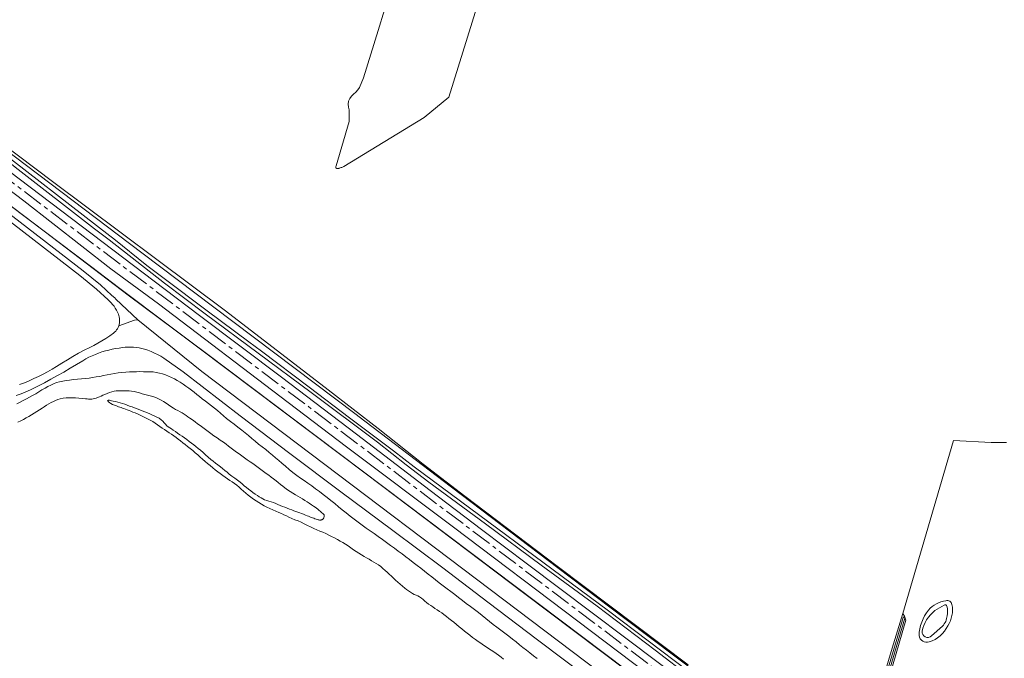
# Model space of a CAD drawing. Header units: metres. Extents: x 201541 to 204988, y 387833 to 394342.
# Tile 43 of 214: x 202723 to 203199, y 389694 to 390003. Entities that reach past the tile are written whole.
import ezdxf

# ---------------------------------------------------------------- set-up
doc = ezdxf.new("R2010")
doc.units = ezdxf.units.M
doc.linetypes.add('AM-AS', pattern=[16, 10, -2, 2, -2])
for name, color, linetype, lineweight in [('B-WE-AM-AS_SPOOR-G', 10, 'AM-AS', 18), ('B-WE-GR-BOS_LOOF-GV', 40, 'Continuous', 13), ('B-WE-GR-BOS_NAALD-GV', 40, 'Continuous', 13), ('B-WE-GR-BOUWLAND-GV', 80, 'Continuous', 13), ('B-WE-GR-FRUITTEELT-GV', 40, 'Continuous', 13), ('B-WE-GR-GRAS-GV', 60, 'Continuous', 13), ('B-WE-GR-HOUTWAL-GV', 40, 'Continuous', 13), ('B-WE-GR-STRUIK-GV', 90, 'Continuous', 13), ('B-WE-GW-TALUD_KRUIN-G', 90, 'Continuous', 18), ('B-WE-IE-TERREINAFSCHEIDING_KUNSTMATIG_HEKWERK-G', 20, 'IE-TERREINAFSCHEIDING-KUNSTMATIG', 18), ('B-WE-OG-WATER-GV', 130, 'Continuous', 18), ('B-WE-OG-WATER_SLOOT-GV', 120, 'Continuous', 18), ('B-WE-VH-ONVERHARD-GV', 252, 'Continuous', 18), ('B-WE-VH-VERHARDING_FUNDERING_ZAND-GV', 7, 'Continuous', 18), ('B-WE-VH-VERHARDING_HALFVERHARDING-GV', 252, 'Continuous', 18)]:
    doc.layers.add(name, color=color, linetype=linetype, lineweight=lineweight)
doc.linetypes.add('IE-TERREINAFSCHEIDING-KUNSTMATIG', pattern='A,4,[82,NLCS.SHX,S=0.75,R=90,X=0,Y=0],4,-2', length=10)

msp = doc.modelspace()

# ---------------------------------------------------------------- linework, layer by layer
at = {"layer": 'B-WE-AM-AS_SPOOR-G'}
msp.add_lwpolyline([(201986.342, 390478.095), (201987.993, 390476.833), (202066.803, 390417.501), (202284.902, 390252.67), (202460.833, 390119.557), (202572.046, 390035.296), (203111.448, 389626.989), (203245.812, 389525.372), (203287.801, 389493.539)], dxfattribs=at)
at = {"layer": 'B-WE-GR-BOS_LOOF-GV'}
msp.add_lwpolyline([(203200.016, 389798.082), (203192.558, 389798.129), (203174.336, 389799.044), (203149.964, 389715.377), (203150.683, 389714.169), (203151.378, 389712.125), (203138.748, 389668.782)], dxfattribs=at)
for points in [[(203162.339, 389717.087, -0.1866962), (203170.719, 389721.537)], [(203170.719, 389721.537, -0.4440361), (203173.646, 389719.831)], [(203173.646, 389719.831, -0.1942543), (203171.639, 389709.424)], [(203157.772, 389704.711, -0.1681346), (203162.339, 389717.087)], [(203171.639, 389709.424, -0.1984329), (203162.668, 389701.686)], [(203162.668, 389701.686, -0.4735792), (203157.772, 389704.711)]]:
    msp.add_lwpolyline(points, format="xyb", dxfattribs=at)
at = {"layer": 'B-WE-GR-BOS_NAALD-GV'}
msp.add_lwpolyline([(202722.807, 389826.105), (202725.125, 389827.015), (202727.423, 389827.977), (202729.698, 389828.99), (202731.95, 389830.053), (202734.178, 389831.166), (202736.381, 389832.328), (202738.558, 389833.539), (202740.707, 389834.797), (202743.296, 389836.49), (202745.921, 389838.128), (202748.581, 389839.709), (202751.274, 389841.232), (202753.999, 389842.697), (202756.754, 389844.103), (202758.754, 389845.078), (202760.721, 389846.118), (202762.653, 389847.223), (202764.548, 389848.39), (202766.403, 389849.62), (202768.217, 389850.909), (202768.769, 389851.396), (202769.274, 389851.933), (202769.727, 389852.514), (202770.125, 389853.134), (202770.463, 389853.788), (202770.74, 389854.471), (202770.952, 389855.177), (202771.098, 389855.899), (202771.177, 389856.631), (202771.188, 389857.367), (202771.131, 389858.102), (202771.006, 389858.828), (202770.814, 389859.539), (202770.557, 389860.229), (202770.116, 389861.205), (202769.618, 389862.155), (202769.067, 389863.074), (202768.464, 389863.959), (202767.81, 389864.808), (202767.108, 389865.618), (202766.361, 389866.386), (202765.571, 389867.11), (202760.078, 389872.274), (202751.869, 389878.865), (202628.397, 389974.239)], dxfattribs=at)
at = {"layer": 'B-WE-GR-BOUWLAND-GV'}
for points in [[(202982.928, 390134.143), (202930.343, 389965.164), (202918.462, 389955.341), (202879.529, 389931.602), (202879.231, 389931.426), (202878.903, 389931.287), (202878.571, 389931.15), (202878.234, 389931.015), (202877.89, 389930.884), (202877.383, 389930.706), (202877.173, 389930.639), (202876.805, 389930.552), (202876.441, 389930.543), (202876.187, 389930.609), (202875.804, 389930.899), (202875.702, 389931.078), (202875.713, 389931.575), (202875.847, 389931.948), (202882.198, 389953.252), (202882.202, 389954.669), (202882.205, 389956.085), (202882.184, 389957.499), (202882.096, 389958.915), (202881.897, 389960.333), (202881.704, 389961.747), (202881.84, 389963.133), (202882.417, 389964.445), (202883.292, 389965.608), (202884.319, 389966.604), (202885.37, 389967.548), (202886.317, 389968.569), (202887.109, 389969.724), (202889.149, 389974.426), (202896.12, 389997.357), (202902.262, 390017.559)], [(202671.474, 389974.955), (202738.684, 389924.248), (202822.445, 389861.842), (202871.952, 389823.525), (202896.244, 389804.942), (202917.927, 389787.697), (202938.117, 389772.146), (202982.794, 389738.241), (203046.067, 389690.556)], [(203126.477, 389637.368), (203144.722, 389698.604), (203149.964, 389715.377), (203174.336, 389799.044), (203192.558, 389798.129), (203200.016, 389798.082)]]:
    msp.add_lwpolyline(points, dxfattribs=at)
at = {"layer": 'B-WE-GR-FRUITTEELT-GV'}
msp.add_lwpolyline([(202902.262, 390017.559), (202896.12, 389997.357), (202889.149, 389974.426), (202887.109, 389969.724), (202886.317, 389968.569), (202885.37, 389967.548), (202884.319, 389966.604), (202883.292, 389965.608), (202882.417, 389964.445), (202881.84, 389963.133), (202881.704, 389961.747), (202881.897, 389960.333), (202882.096, 389958.915), (202882.184, 389957.499), (202882.205, 389956.085), (202882.202, 389954.669), (202882.198, 389953.252), (202875.847, 389931.948), (202875.713, 389931.575), (202875.702, 389931.078), (202875.804, 389930.899), (202876.187, 389930.609), (202876.441, 389930.543), (202876.805, 389930.552), (202877.173, 389930.639), (202877.383, 389930.706), (202877.89, 389930.884), (202878.234, 389931.015), (202878.571, 389931.15), (202878.903, 389931.287), (202879.231, 389931.426), (202879.529, 389931.602), (202918.462, 389955.341), (202930.343, 389965.164), (202982.928, 390134.143)], dxfattribs=at)
at = {"layer": 'B-WE-GR-GRAS-GV'}
for points in [[(203046.067, 389690.556), (202982.794, 389738.241), (202938.117, 389772.146), (202917.927, 389787.697), (202896.244, 389804.942), (202871.952, 389823.525), (202822.445, 389861.842), (202738.684, 389924.248), (202671.474, 389974.955)], [(202706.829, 389944.144), (202766.482, 389898.06), (202768.361, 389896.553), (202784.334, 389883.741), (202792.726, 389877.411), (202813.546, 389861.705), (202833.72, 389846.718), (202839.713, 389842.266), (202862.839, 389824.877), (202882.36, 389810.036), (202903.563, 389794.113), (202913.602, 389786.351), (203007.508, 389716.658), (203045.871, 389687.637)], [(202707.735, 389936.771), (202787.943, 389876.096), (202809.781, 389859.483), (202849.374, 389829.772), (202885.733, 389802.104), (202921.3, 389774.901), (202946.241, 389756.069), (202968.336, 389739.266), (203047.198, 389679.921)], [(202693.894, 389931.044), (202734.765, 389900.338), (202757.678, 389882.838), (202770.577, 389873.089), (202795.862, 389854.064), (202890.477, 389782.873), (202967.079, 389724.886), (203050.837, 389661.955), (203082.482, 389637.54), (203095.945, 389627.153), (203111.346, 389615.394), (203146.557, 389588.51), (203148.663, 389586.902), (203202.959, 389545.155), (203211.043, 389538.97), (203242.06, 389515.238), (203246.085, 389512.236), (203279.692, 389487.171), (203281.657, 389486.664), (203281.827, 389486.71), (203282.348, 389487.576), (203283.604, 389486.716)], [(202789.947, 389865.101), (202766.963, 389882.13), (202724.873, 389914.977), (202704.564, 389930.31)], [(203064.656, 389671.306), (203030.166, 389697.76), (203002.12, 389718.924), (202974.968, 389738.827), (202948.157, 389758.805), (202920.749, 389778.963), (202909.729, 389787.27), (202895.86, 389798.346), (202863.757, 389822.344), (202812.576, 389860.351), (202792.954, 389875.141), (202766.189, 389896.083), (202759.029, 389901.484), (202720.67, 389931.298)], [(203052.942, 389666.266), (202932.576, 389757.219), (202880.949, 389796.039), (202852.652, 389817.436), (202789.947, 389865.101)]]:
    msp.add_lwpolyline(points, dxfattribs=at)
at = {"layer": 'B-WE-GR-HOUTWAL-GV'}
for points in [[(202630.109, 389976.455), (202753.602, 389881.064), (202761.917, 389874.389), (202767.489, 389869.15), (202768.794, 389867.999), (202769.425, 389867.4), (202780.004, 389857.405), (202810.896, 389832.503), (203003.189, 389687.026), (203064.833, 389640.919), (203068.378, 389637.818)], [(203082.482, 389637.54), (203050.837, 389661.955), (202967.079, 389724.886), (202890.477, 389782.873), (202795.862, 389854.064), (202770.577, 389873.089), (202757.678, 389882.838), (202734.765, 389900.338), (202693.894, 389931.044)]]:
    msp.add_lwpolyline(points, dxfattribs=at)
at = {"layer": 'B-WE-GR-STRUIK-GV'}
for points in [[(203045.871, 389687.637), (203007.508, 389716.658), (202913.602, 389786.351), (202903.563, 389794.113), (202882.36, 389810.036), (202862.839, 389824.877), (202839.713, 389842.266), (202833.72, 389846.718), (202813.546, 389861.705), (202792.726, 389877.411), (202784.334, 389883.741), (202768.361, 389896.553), (202766.482, 389898.06), (202706.829, 389944.144)], [(202720.67, 389931.298), (202759.029, 389901.484), (202766.189, 389896.083), (202792.954, 389875.141), (202812.576, 389860.351), (202863.757, 389822.344), (202895.86, 389798.346), (202909.729, 389787.27), (202920.749, 389778.963), (202948.157, 389758.805), (202974.968, 389738.827), (203002.12, 389718.924), (203030.166, 389697.76), (203064.656, 389671.306)]]:
    msp.add_lwpolyline(points, dxfattribs=at)
at = {"layer": 'B-WE-GW-TALUD_KRUIN-G'}
msp.add_lwpolyline([(202669.252, 389971.771), (202681.309, 389962.453), (202701.067, 389946.901), (202720.67, 389931.298), (202759.029, 389901.484), (202766.189, 389896.083), (202792.954, 389875.141), (202812.576, 389860.351), (202863.757, 389822.344), (202895.86, 389798.346), (202909.729, 389787.27), (202920.749, 389778.963), (202948.157, 389758.805), (202974.968, 389738.827), (203002.12, 389718.924), (203030.166, 389697.76), (203064.656, 389671.306), (203092.014, 389649.436), (203145.12, 389608.878), (203179.644, 389583.016), (203187.328, 389577.941)], dxfattribs=at)
at = {"layer": 'B-WE-IE-TERREINAFSCHEIDING_KUNSTMATIG_HEKWERK-G'}
for points in [[(202311.071, 390221.111), (202316.11, 390217.292), (202327.053, 390209.146), (202333.641, 390204.066), (202354.941, 390188.027), (202370.039, 390176.679), (202414.851, 390142.763), (202493.594, 390082.735), (202498.134, 390079.217), (202510.014, 390070.157), (202572.982, 390022.505), (202651.376, 389963.571), (202684.615, 389938.015), (202734.765, 389900.338), (202775.29, 389869.386), (202813.112, 389841.216), (203026.564, 389680.345), (203055.215, 389658.661), (203084.985, 389635.99), (203170.045, 389570.814), (203189.138, 389556.115), (203197.917, 389549.51)], [(203295.686, 389507.145), (203282.759, 389517.083), (203264.974, 389530.486), (203213.262, 389568.715), (203200.983, 389577.401), (203198.614, 389578.989), (203197.432, 389577.485), (203195.022, 389579.119), (203192.492, 389580.851), (203180.069, 389590.092), (203150.777, 389612.109), (203137.507, 389621.937), (203112.886, 389639.675), (203065.065, 389675.561), (203015.414, 389712.976), (202983.051, 389737.579), (202931.611, 389776.526), (202897.153, 389802.72), (202889.74, 389808.407), (202884.864, 389812.074), (202816.755, 389863.624), (202781.95, 389889.762), (202692.705, 389957.205)]]:
    msp.add_lwpolyline(points, dxfattribs=at)
at = {"layer": 'B-WE-OG-WATER-GV'}
for points in [[(202956.77, 389693.312), (202955.614, 389694.269), (202954.448, 389695.213), (202953.252, 389696.115), (202952.058, 389696.924), (202950.835, 389697.692), (202949.606, 389698.452), (202948.392, 389699.233), (202947.081, 389700.121), (202945.779, 389701.023), (202944.487, 389701.94), (202943.207, 389702.872), (202941.88, 389703.869), (202940.565, 389704.884), (202939.261, 389705.912), (202937.961, 389706.946), (202936.67, 389707.993), (202935.39, 389709.053), (202934.108, 389710.113), (202932.816, 389711.159), (202931.616, 389712.111), (202930.411, 389713.058), (202929.196, 389713.993), (202927.968, 389714.909), (202926.903, 389715.674), (202925.828, 389716.424), (202924.747, 389717.167), (202923.665, 389717.909), (202922.631, 389718.603), (202921.59, 389719.288), (202920.557, 389719.983), (202919.549, 389720.711), (202918.712, 389721.404), (202917.903, 389722.137), (202917.082, 389722.848), (202916.209, 389723.478), (202915.377, 389723.923), (202914.504, 389724.301), (202913.625, 389724.673), (202912.777, 389725.096), (202911.806, 389725.697), (202910.866, 389726.353), (202909.948, 389727.042), (202909.042, 389727.744), (202907.906, 389728.667), (202906.8, 389729.629), (202905.71, 389730.611), (202904.622, 389731.595), (202903.594, 389732.536), (202902.575, 389733.488), (202901.555, 389734.439), (202900.523, 389735.375), (202899.514, 389736.285), (202898.502, 389737.194), (202897.469, 389738.075), (202896.397, 389738.9), (202895.299, 389739.631), (202894.161, 389740.308), (202893.007, 389740.961), (202891.859, 389741.621), (202890.623, 389742.341), (202889.381, 389743.052), (202888.145, 389743.771), (202886.926, 389744.516), (202885.616, 389745.384), (202884.328, 389746.288), (202883.042, 389747.194), (202881.737, 389748.07), (202880.452, 389748.888), (202879.157, 389749.69), (202877.849, 389750.469), (202876.524, 389751.219), (202875.124, 389751.962), (202873.705, 389752.671), (202872.274, 389753.358), (202870.837, 389754.032), (202869.41, 389754.677), (202867.973, 389755.3), (202866.535, 389755.92), (202865.104, 389756.556), (202863.546, 389757.288), (202861.996, 389758.038), (202860.445, 389758.786), (202858.886, 389759.514), (202857.437, 389760.153), (202855.981, 389760.774), (202854.524, 389761.394), (202853.075, 389762.03), (202851.849, 389762.592), (202850.628, 389763.165), (202849.407, 389763.738), (202848.181, 389764.3), (202846.737, 389764.917), (202845.28, 389765.51), (202843.833, 389766.121), (202842.417, 389766.792), (202841.085, 389767.505), (202839.775, 389768.263), (202838.486, 389769.058), (202837.218, 389769.883), (202835.922, 389770.772), (202834.649, 389771.698), (202833.399, 389772.655), (202832.168, 389773.635), (202831.07, 389774.58), (202830.001, 389775.561), (202828.927, 389776.536), (202827.814, 389777.461), (202826.725, 389778.256), (202825.604, 389779.01), (202824.475, 389779.754), (202823.36, 389780.517), (202822.19, 389781.357), (202821.029, 389782.208), (202819.875, 389783.069), (202818.728, 389783.939), (202817.453, 389784.92), (202816.187, 389785.911), (202814.932, 389786.916), (202813.692, 389787.94), (202812.496, 389788.974), (202811.319, 389790.03), (202810.145, 389791.091), (202808.958, 389792.136), (202807.745, 389793.174), (202806.525, 389794.205), (202805.297, 389795.225), (202804.057, 389796.23), (202802.938, 389797.115), (202801.811, 389797.989), (202800.676, 389798.853), (202799.534, 389799.708), (202798.45, 389800.509), (202797.359, 389801.302), (202796.262, 389802.085), (202795.156, 389802.856), (202794.027, 389803.617), (202792.888, 389804.364), (202791.745, 389805.105), (202790.605, 389805.85), (202789.456, 389806.627), (202788.313, 389807.414), (202787.16, 389808.184), (202785.981, 389808.908), (202784.719, 389809.605), (202783.431, 389810.259), (202782.126, 389810.882), (202780.814, 389811.485), (202779.761, 389811.952), (202778.7, 389812.402), (202777.634, 389812.84), (202776.564, 389813.267), (202775.723, 389813.595), (202774.879, 389813.916), (202774.033, 389814.231), (202773.185, 389814.541), (202772.553, 389814.764), (202771.92, 389814.982), (202771.286, 389815.201), (202770.656, 389815.43), (202769.699, 389815.761), (202768.734, 389816.089), (202767.801, 389816.47), (202766.94, 389816.963), (202766.415, 389817.348), (202765.859, 389817.795), (202765.421, 389818.207), (202765.25, 389818.49), (202765.576, 389818.596), (202766.341, 389818.51), (202767.28, 389818.334), (202768.125, 389818.169), (202769.238, 389817.931), (202770.338, 389817.628), (202771.43, 389817.289), (202772.519, 389816.944), (202773.692, 389816.565), (202774.857, 389816.165), (202776.018, 389815.75), (202777.176, 389815.327), (202778.426, 389814.861), (202779.672, 389814.382), (202780.914, 389813.894), (202782.153, 389813.398), (202783.377, 389812.909), (202784.599, 389812.417), (202785.814, 389811.908), (202787.015, 389811.369), (202788.13, 389810.869), (202789.249, 389810.365), (202790.328, 389809.804), (202791.321, 389809.132), (202792.022, 389808.457), (202792.655, 389807.695), (202793.284, 389806.924), (202793.973, 389806.225), (202794.707, 389805.657), (202795.484, 389805.139), (202796.279, 389804.641), (202797.063, 389804.13), (202798.148, 389803.384), (202799.231, 389802.633), (202800.311, 389801.878), (202801.386, 389801.118), (202802.526, 389800.307), (202803.663, 389799.493), (202804.793, 389798.669), (202805.911, 389797.829), (202807.013, 389796.974), (202808.104, 389796.104), (202809.185, 389795.221), (202810.258, 389794.329), (202811.505, 389793.244), (202812.732, 389792.134), (202813.961, 389791.028), (202815.218, 389789.955), (202816.37, 389789.041), (202817.543, 389788.152), (202818.72, 389787.268), (202819.886, 389786.37), (202820.973, 389785.498), (202822.052, 389784.615), (202823.131, 389783.733), (202824.22, 389782.863), (202825.513, 389781.872), (202826.821, 389780.9), (202828.125, 389779.924), (202829.411, 389778.924), (202830.441, 389778.067), (202831.454, 389777.189), (202832.472, 389776.316), (202833.516, 389775.477), (202834.572, 389774.685), (202835.646, 389773.915), (202836.738, 389773.17), (202837.845, 389772.451), (202838.69, 389771.914), (202839.542, 389771.383), (202840.409, 389770.883), (202841.299, 389770.436), (202842.331, 389770.034), (202843.398, 389769.709), (202844.473, 389769.402), (202845.534, 389769.058), (202846.65, 389768.626), (202847.756, 389768.166), (202848.859, 389767.698), (202849.967, 389767.24), (202851.091, 389766.79), (202852.216, 389766.343), (202853.344, 389765.904), (202854.477, 389765.477), (202855.433, 389765.137), (202856.394, 389764.811), (202857.354, 389764.481), (202858.307, 389764.135), (202859.202, 389763.781), (202860.092, 389763.412), (202860.98, 389763.04), (202861.872, 389762.676), (202862.515, 389762.421), (202863.158, 389762.167), (202863.803, 389761.917), (202864.449, 389761.671), (202865.032, 389761.441), (202865.615, 389761.206), (202866.202, 389760.99), (202866.801, 389760.818), (202867.145, 389760.733), (202867.493, 389760.652), (202867.842, 389760.596), (202868.188, 389760.588), (202868.434, 389760.608), (202868.684, 389760.643), (202868.925, 389760.705), (202869.142, 389760.805), (202869.297, 389760.919), (202869.439, 389761.058), (202869.57, 389761.212), (202869.689, 389761.371), (202869.805, 389761.541), (202869.91, 389761.721), (202869.998, 389761.909), (202870.064, 389762.103), (202870.092, 389762.221), (202870.113, 389762.342), (202870.126, 389762.465), (202870.132, 389762.586), (202870.128, 389762.774), (202870.109, 389762.965), (202870.066, 389763.147), (202869.992, 389763.307), (202869.886, 389763.424), (202869.749, 389763.523), (202869.602, 389763.615), (202869.461, 389763.712), (202869.013, 389764.094), (202868.582, 389764.496), (202868.153, 389764.9), (202867.712, 389765.289), (202867.054, 389765.811), (202866.377, 389766.311), (202865.69, 389766.798), (202865.002, 389767.282), (202863.95, 389768.017), (202862.888, 389768.737), (202861.816, 389769.443), (202860.735, 389770.133), (202859.627, 389770.804), (202858.505, 389771.453), (202857.382, 389772.1), (202856.27, 389772.764), (202854.962, 389773.571), (202853.66, 389774.387), (202852.375, 389775.229), (202851.118, 389776.11), (202850.029, 389776.951), (202848.966, 389777.828), (202847.909, 389778.714), (202846.837, 389779.58), (202845.654, 389780.484), (202844.458, 389781.372), (202843.258, 389782.253), (202842.059, 389783.136), (202840.775, 389784.093), (202839.492, 389785.051), (202838.205, 389786.004), (202836.91, 389786.945), (202835.578, 389787.883), (202834.237, 389788.807), (202832.894, 389789.73), (202831.561, 389790.665), (202830.256, 389791.603), (202828.957, 389792.549), (202827.663, 389793.502), (202826.373, 389794.46), (202825.121, 389795.405), (202823.876, 389796.36), (202822.628, 389797.311), (202821.368, 389798.246), (202819.856, 389799.315), (202818.326, 389800.359), (202816.795, 389801.402), (202815.278, 389802.464), (202813.97, 389803.413), (202812.671, 389804.375), (202811.374, 389805.341), (202810.076, 389806.304), (202808.852, 389807.214), (202807.631, 389808.128), (202806.403, 389809.033), (202805.159, 389809.916), (202804.239, 389810.55), (202803.312, 389811.177), (202802.377, 389811.79), (202801.429, 389812.381), (202800.388, 389812.973), (202799.327, 389813.533), (202798.266, 389814.093), (202797.225, 389814.686), (202796.021, 389815.479), (202794.849, 389816.326), (202793.672, 389817.163), (202792.454, 389817.929), (202791.203, 389818.612), (202789.923, 389819.249), (202788.618, 389819.83), (202787.29, 389820.343), (202786.007, 389820.743), (202784.699, 389821.072), (202783.38, 389821.372), (202782.066, 389821.687), (202780.795, 389822.047), (202779.527, 389822.427), (202778.254, 389822.768), (202776.966, 389823.007), (202775.862, 389823.106), (202774.747, 389823.138), (202773.628, 389823.13), (202772.512, 389823.11), (202771.513, 389823.101), (202770.511, 389823.086), (202769.516, 389823.031), (202768.535, 389822.904), (202767.375, 389822.624), (202766.234, 389822.237), (202765.107, 389821.794), (202763.988, 389821.342), (202763.119, 389820.971), (202762.261, 389820.571), (202761.399, 389820.181), (202760.521, 389819.838), (202759.819, 389819.592), (202759.11, 389819.358), (202758.393, 389819.165), (202757.671, 389819.044), (202756.924, 389819.026), (202756.17, 389819.088), (202755.412, 389819.184), (202754.655, 389819.264), (202753.059, 389819.41), (202751.462, 389819.576), (202749.866, 389819.71), (202748.27, 389819.76), (202746.793, 389819.751), (202745.308, 389819.704), (202743.839, 389819.565), (202742.408, 389819.284), (202741.299, 389818.935), (202740.208, 389818.495), (202739.138, 389817.996), (202738.089, 389817.467), (202736.952, 389816.828), (202735.847, 389816.127), (202734.756, 389815.4), (202733.66, 389814.683), (202732.407, 389813.877), (202731.16, 389813.062), (202729.906, 389812.257), (202728.635, 389811.482), (202727.332, 389810.732), (202726.015, 389810.004), (202724.684, 389809.301), (202723.341, 389808.627), (202721.903, 389807.937)], [(203169.819, 389719.441), (203165.43, 389716.796)], [(203150.026, 389713.489), (203146.326, 389700.765), (203131.641, 389652.241), (203127.545, 389638.11)], [(203128.035, 389638.39), (203141.713, 389682.046), (203150.917, 389713.15)], [(203163.756, 389704.555), (203169.073, 389709.306)]]:
    msp.add_lwpolyline(points, dxfattribs=at)
for points in [[(203171.178, 389718.938, 0.5270248), (203169.819, 389719.441)], [(203171.348, 389714.302, 0.1199596), (203171.178, 389718.938)], [(203165.43, 389716.796, 0.184839), (203159.251, 389706.799)], [(203169.073, 389709.306, 0.1618706), (203171.348, 389714.302)], [(203150.917, 389713.15, 0.8998288), (203150.026, 389713.489)], [(203159.251, 389706.799, 0.7136118), (203163.756, 389704.555)]]:
    msp.add_lwpolyline(points, format="xyb", dxfattribs=at)
at = {"layer": 'B-WE-OG-WATER_SLOOT-GV'}
for points in [[(202973.124, 389693.729), (202971.364, 389695.024), (202969.613, 389696.33), (202967.875, 389697.654), (202966.193, 389698.98), (202964.527, 389700.328), (202962.863, 389701.678), (202961.186, 389703.012), (202959.309, 389704.452), (202957.417, 389705.874), (202955.526, 389707.296), (202953.648, 389708.736), (202951.868, 389710.147), (202950.1, 389711.575), (202948.333, 389713.004), (202946.554, 389714.417), (202944.633, 389715.906), (202942.701, 389717.38), (202940.765, 389718.849), (202938.83, 389720.32), (202936.973, 389721.737), (202935.115, 389723.155), (202933.257, 389724.572), (202931.397, 389725.987), (202929.513, 389727.412), (202927.626, 389728.832), (202925.742, 389730.256), (202923.866, 389731.692), (202922.084, 389733.081), (202920.309, 389734.481), (202918.537, 389735.884), (202916.761, 389737.282), (202914.979, 389738.681), (202913.197, 389740.081), (202911.41, 389741.473), (202909.611, 389742.851), (202907.763, 389744.238), (202905.903, 389745.61), (202904.037, 389746.974), (202902.17, 389748.336), (202900.203, 389749.77), (202898.233, 389751.199), (202896.259, 389752.622), (202894.281, 389754.039), (202892.324, 389755.409), (202890.357, 389756.765), (202888.398, 389758.132), (202886.467, 389759.535), (202884.54, 389761.02), (202882.641, 389762.541), (202880.752, 389764.077), (202878.857, 389765.603), (202877.012, 389767.071), (202875.167, 389768.54), (202873.32, 389770.004), (202871.465, 389771.46), (202869.623, 389772.904), (202867.778, 389774.344), (202865.922, 389775.77), (202864.045, 389777.167), (202862.244, 389778.432), (202860.417, 389779.66), (202858.596, 389780.898), (202856.816, 389782.188), (202854.992, 389783.634), (202853.209, 389785.134), (202851.443, 389786.655), (202849.67, 389788.168), (202848.136, 389789.465), (202846.607, 389790.766), (202845.072, 389792.062), (202843.526, 389793.343), (202841.828, 389794.703), (202840.115, 389796.043), (202838.4, 389797.381), (202836.699, 389798.737), (202835.079, 389800.077), (202833.472, 389801.433), (202831.863, 389802.787), (202830.238, 389804.12), (202828.418, 389805.539), (202826.576, 389806.93), (202824.736, 389808.324), (202822.923, 389809.751), (202821.439, 389810.992), (202819.975, 389812.258), (202818.51, 389813.523), (202817.024, 389814.762), (202815.572, 389815.911), (202814.104, 389817.04), (202812.629, 389818.161), (202811.162, 389819.291), (202809.862, 389820.319), (202808.569, 389821.353), (202807.27, 389822.381), (202805.954, 389823.386), (202804.596, 389824.396), (202803.228, 389825.395), (202801.839, 389826.362), (202800.419, 389827.277), (202799.075, 389828.088), (202797.709, 389828.868), (202796.316, 389829.593), (202794.891, 389830.237), (202793.433, 389830.801), (202791.942, 389831.299), (202790.427, 389831.715), (202788.901, 389832.032), (202787.364, 389832.225), (202785.808, 389832.309), (202784.243, 389832.334), (202782.682, 389832.35), (202780.987, 389832.365), (202779.29, 389832.35), (202777.594, 389832.304), (202775.9, 389832.225), (202774.104, 389832.109), (202772.308, 389831.96), (202770.517, 389831.77), (202768.733, 389831.531), (202766.951, 389831.215), (202765.178, 389830.835), (202763.407, 389830.442), (202761.629, 389830.089), (202759.885, 389829.787), (202758.138, 389829.505), (202756.387, 389829.246), (202754.633, 389829.014), (202752.718, 389828.822), (202750.796, 389828.681), (202748.875, 389828.53), (202746.965, 389828.308), (202745.349, 389828.083), (202743.731, 389827.839), (202742.134, 389827.523), (202740.579, 389827.084), (202739.194, 389826.536), (202737.844, 389825.88), (202736.516, 389825.168), (202735.196, 389824.448), (202733.644, 389823.573), (202732.118, 389822.652), (202730.596, 389821.721), (202729.059, 389820.818), (202727.577, 389819.986), (202726.089, 389819.165), (202724.592, 389818.362), (202723.083, 389817.583), (202721.49, 389816.789)], [(202721.903, 389807.937), (202723.341, 389808.627), (202724.684, 389809.301), (202726.015, 389810.004), (202727.332, 389810.732), (202728.635, 389811.482), (202729.906, 389812.257), (202731.16, 389813.062), (202732.407, 389813.877), (202733.66, 389814.683), (202734.756, 389815.4), (202735.847, 389816.127), (202736.952, 389816.828), (202738.089, 389817.467), (202739.138, 389817.996), (202740.208, 389818.495), (202741.299, 389818.935), (202742.408, 389819.284), (202743.839, 389819.565), (202745.308, 389819.704), (202746.793, 389819.751), (202748.27, 389819.76), (202749.866, 389819.71), (202751.462, 389819.576), (202753.059, 389819.41), (202754.655, 389819.264), (202755.412, 389819.184), (202756.17, 389819.088), (202756.924, 389819.026), (202757.671, 389819.044), (202758.393, 389819.165), (202759.11, 389819.358), (202759.819, 389819.592), (202760.521, 389819.838), (202761.399, 389820.181), (202762.261, 389820.571), (202763.119, 389820.971), (202763.988, 389821.342), (202765.107, 389821.794), (202766.234, 389822.237), (202767.375, 389822.624), (202768.535, 389822.904), (202769.516, 389823.031), (202770.511, 389823.086), (202771.513, 389823.101), (202772.512, 389823.11), (202773.628, 389823.13), (202774.747, 389823.138), (202775.862, 389823.106), (202776.966, 389823.007), (202778.254, 389822.768), (202779.527, 389822.427), (202780.795, 389822.047), (202782.066, 389821.687), (202783.38, 389821.372), (202784.699, 389821.072), (202786.007, 389820.743), (202787.29, 389820.343), (202788.618, 389819.83), (202789.923, 389819.249), (202791.203, 389818.612), (202792.454, 389817.929), (202793.672, 389817.163), (202794.849, 389816.326), (202796.021, 389815.479), (202797.225, 389814.686), (202798.266, 389814.093), (202799.327, 389813.533), (202800.388, 389812.973), (202801.429, 389812.381), (202802.377, 389811.79), (202803.312, 389811.177), (202804.239, 389810.55), (202805.159, 389809.916), (202806.403, 389809.033), (202807.631, 389808.128), (202808.852, 389807.214), (202810.076, 389806.304), (202811.374, 389805.341), (202812.671, 389804.375), (202813.97, 389803.413), (202815.278, 389802.464), (202816.795, 389801.402), (202818.326, 389800.359), (202819.856, 389799.315), (202821.368, 389798.246), (202822.628, 389797.311), (202823.876, 389796.36), (202825.121, 389795.405), (202826.373, 389794.46), (202827.663, 389793.502), (202828.957, 389792.549), (202830.256, 389791.603), (202831.561, 389790.665), (202832.894, 389789.73), (202834.237, 389788.807), (202835.578, 389787.883), (202836.91, 389786.945), (202838.205, 389786.004), (202839.492, 389785.051), (202840.775, 389784.093), (202842.059, 389783.136), (202843.258, 389782.253), (202844.458, 389781.372), (202845.654, 389780.484), (202846.837, 389779.58), (202847.909, 389778.714), (202848.966, 389777.828), (202850.029, 389776.951), (202851.118, 389776.11), (202852.375, 389775.229), (202853.66, 389774.387), (202854.962, 389773.571), (202856.27, 389772.764), (202857.382, 389772.1), (202858.505, 389771.453), (202859.627, 389770.804), (202860.735, 389770.133), (202861.816, 389769.443), (202862.888, 389768.737), (202863.95, 389768.017), (202865.002, 389767.282), (202865.69, 389766.798), (202866.377, 389766.311), (202867.054, 389765.811), (202867.712, 389765.289), (202868.153, 389764.9), (202868.582, 389764.496), (202869.013, 389764.094), (202869.461, 389763.712), (202869.602, 389763.615), (202869.749, 389763.523), (202869.886, 389763.424), (202869.992, 389763.307), (202870.066, 389763.147), (202870.109, 389762.965), (202870.128, 389762.774), (202870.132, 389762.586), (202870.126, 389762.465), (202870.113, 389762.342), (202870.092, 389762.221), (202870.064, 389762.103), (202869.998, 389761.909), (202869.91, 389761.721), (202869.805, 389761.541), (202869.689, 389761.371), (202869.57, 389761.212), (202869.439, 389761.058), (202869.297, 389760.919), (202869.142, 389760.805), (202868.925, 389760.705), (202868.684, 389760.643), (202868.434, 389760.608), (202868.188, 389760.588), (202867.842, 389760.596), (202867.493, 389760.652), (202867.145, 389760.733), (202866.801, 389760.818), (202866.202, 389760.99), (202865.615, 389761.206), (202865.032, 389761.441), (202864.449, 389761.671), (202863.803, 389761.917), (202863.158, 389762.167), (202862.515, 389762.421), (202861.872, 389762.676), (202860.98, 389763.04), (202860.092, 389763.412), (202859.202, 389763.781), (202858.307, 389764.135), (202857.354, 389764.481), (202856.394, 389764.811), (202855.433, 389765.137), (202854.477, 389765.477), (202853.344, 389765.904), (202852.216, 389766.343), (202851.091, 389766.79), (202849.967, 389767.24), (202848.859, 389767.698), (202847.756, 389768.166), (202846.65, 389768.626), (202845.534, 389769.058), (202844.473, 389769.402), (202843.398, 389769.709), (202842.331, 389770.034), (202841.299, 389770.436), (202840.409, 389770.883), (202839.542, 389771.383), (202838.69, 389771.914), (202837.845, 389772.451), (202836.738, 389773.17), (202835.646, 389773.915), (202834.572, 389774.685), (202833.516, 389775.477), (202832.472, 389776.316), (202831.454, 389777.189), (202830.441, 389778.067), (202829.411, 389778.924), (202828.125, 389779.924), (202826.821, 389780.9), (202825.513, 389781.872), (202824.22, 389782.863), (202823.131, 389783.733), (202822.052, 389784.615), (202820.973, 389785.498), (202819.886, 389786.37), (202818.72, 389787.268), (202817.543, 389788.152), (202816.37, 389789.041), (202815.218, 389789.955), (202813.961, 389791.028), (202812.732, 389792.134), (202811.505, 389793.244), (202810.258, 389794.329), (202809.185, 389795.221), (202808.104, 389796.104), (202807.013, 389796.974), (202805.911, 389797.829), (202804.793, 389798.669), (202803.663, 389799.493), (202802.526, 389800.307), (202801.386, 389801.118), (202800.311, 389801.878), (202799.231, 389802.633), (202798.148, 389803.384), (202797.063, 389804.13), (202796.279, 389804.641), (202795.484, 389805.139), (202794.707, 389805.657), (202793.973, 389806.225), (202793.284, 389806.924), (202792.655, 389807.695), (202792.022, 389808.457), (202791.321, 389809.132), (202790.328, 389809.804), (202789.249, 389810.365), (202788.13, 389810.869), (202787.015, 389811.369), (202785.814, 389811.908), (202784.599, 389812.417), (202783.377, 389812.909), (202782.153, 389813.398), (202780.914, 389813.894), (202779.672, 389814.382), (202778.426, 389814.861), (202777.176, 389815.327), (202776.018, 389815.75), (202774.857, 389816.165), (202773.692, 389816.565), (202772.519, 389816.944), (202771.43, 389817.289), (202770.338, 389817.628), (202769.238, 389817.931), (202768.125, 389818.169), (202767.28, 389818.334), (202766.341, 389818.51), (202765.576, 389818.596), (202765.25, 389818.49), (202765.421, 389818.207), (202765.859, 389817.795), (202766.415, 389817.348), (202766.94, 389816.963), (202767.801, 389816.47), (202768.734, 389816.089), (202769.699, 389815.761), (202770.656, 389815.43), (202771.286, 389815.201), (202771.92, 389814.982), (202772.553, 389814.764), (202773.185, 389814.541), (202774.033, 389814.231), (202774.879, 389813.916), (202775.723, 389813.595), (202776.564, 389813.267), (202777.634, 389812.84), (202778.7, 389812.402), (202779.761, 389811.952), (202780.814, 389811.485), (202782.126, 389810.882), (202783.431, 389810.259), (202784.719, 389809.605), (202785.981, 389808.908), (202787.16, 389808.184), (202788.313, 389807.414), (202789.456, 389806.627), (202790.605, 389805.85), (202791.745, 389805.105), (202792.888, 389804.364), (202794.027, 389803.617), (202795.156, 389802.856), (202796.262, 389802.085), (202797.359, 389801.302), (202798.45, 389800.509), (202799.534, 389799.708), (202800.676, 389798.853), (202801.811, 389797.989), (202802.938, 389797.115), (202804.057, 389796.23), (202805.297, 389795.225), (202806.525, 389794.205), (202807.745, 389793.174), (202808.958, 389792.136), (202810.145, 389791.091), (202811.319, 389790.03), (202812.496, 389788.974), (202813.692, 389787.94), (202814.932, 389786.916), (202816.187, 389785.911), (202817.453, 389784.92), (202818.728, 389783.939), (202819.875, 389783.069), (202821.029, 389782.208), (202822.19, 389781.357), (202823.36, 389780.517), (202824.475, 389779.754), (202825.604, 389779.01), (202826.725, 389778.256), (202827.814, 389777.461), (202828.927, 389776.536), (202830.001, 389775.561), (202831.07, 389774.58), (202832.168, 389773.635), (202833.399, 389772.655), (202834.649, 389771.698), (202835.922, 389770.772), (202837.218, 389769.883), (202838.486, 389769.058), (202839.775, 389768.263), (202841.085, 389767.505), (202842.417, 389766.792), (202843.833, 389766.121), (202845.28, 389765.51), (202846.737, 389764.917), (202848.181, 389764.3), (202849.407, 389763.738), (202850.628, 389763.165), (202851.849, 389762.592), (202853.075, 389762.03), (202854.524, 389761.394), (202855.981, 389760.774), (202857.437, 389760.153), (202858.886, 389759.514), (202860.445, 389758.786), (202861.996, 389758.038), (202863.546, 389757.288), (202865.104, 389756.556), (202866.535, 389755.92), (202867.973, 389755.3), (202869.41, 389754.677), (202870.837, 389754.032), (202872.274, 389753.358), (202873.705, 389752.671), (202875.124, 389751.962), (202876.524, 389751.219), (202877.849, 389750.469), (202879.157, 389749.69), (202880.452, 389748.888), (202881.737, 389748.07), (202883.042, 389747.194), (202884.328, 389746.288), (202885.616, 389745.384), (202886.926, 389744.516), (202888.145, 389743.771), (202889.381, 389743.052), (202890.623, 389742.341), (202891.859, 389741.621), (202893.007, 389740.961), (202894.161, 389740.308), (202895.299, 389739.631), (202896.397, 389738.9), (202897.469, 389738.075), (202898.502, 389737.194), (202899.514, 389736.285), (202900.523, 389735.375), (202901.555, 389734.439), (202902.575, 389733.488), (202903.594, 389732.536), (202904.622, 389731.595), (202905.71, 389730.611), (202906.8, 389729.629), (202907.906, 389728.667), (202909.042, 389727.744), (202909.948, 389727.042), (202910.866, 389726.353), (202911.806, 389725.697), (202912.777, 389725.096), (202913.625, 389724.673), (202914.504, 389724.301), (202915.377, 389723.923), (202916.209, 389723.478), (202917.082, 389722.848), (202917.903, 389722.137), (202918.712, 389721.404), (202919.549, 389720.711), (202920.557, 389719.983), (202921.59, 389719.288), (202922.631, 389718.603), (202923.665, 389717.909), (202924.747, 389717.167), (202925.828, 389716.424), (202926.903, 389715.674), (202927.968, 389714.909), (202929.196, 389713.993), (202930.411, 389713.058), (202931.616, 389712.111), (202932.816, 389711.159), (202934.108, 389710.113), (202935.39, 389709.053), (202936.67, 389707.993), (202937.961, 389706.946), (202939.261, 389705.912), (202940.565, 389704.884), (202941.88, 389703.869), (202943.207, 389702.872), (202944.487, 389701.94), (202945.779, 389701.023), (202947.081, 389700.121), (202948.392, 389699.233), (202949.606, 389698.452), (202950.835, 389697.692), (202952.058, 389696.924), (202953.252, 389696.115), (202954.448, 389695.213), (202955.614, 389694.269), (202956.77, 389693.312)], [(203165.43, 389716.796), (203169.819, 389719.441)], [(203128.721, 389639.213), (203138.748, 389668.782), (203151.378, 389712.125), (203150.683, 389714.169), (203149.964, 389715.377), (203144.722, 389698.604), (203126.477, 389637.368)], [(203127.545, 389638.11), (203131.641, 389652.241), (203146.326, 389700.765), (203150.026, 389713.489)], [(203150.917, 389713.15), (203141.713, 389682.046), (203128.035, 389638.39)], [(203169.073, 389709.306), (203163.756, 389704.555)]]:
    msp.add_lwpolyline(points, dxfattribs=at)
for points in [[(203170.719, 389721.537, 0.1866962), (203162.339, 389717.087)], [(203169.819, 389719.441, -0.5270248), (203171.178, 389718.938)], [(203173.646, 389719.831, 0.4440361), (203170.719, 389721.537)], [(203171.178, 389718.938, -0.1199596), (203171.348, 389714.302)], [(203171.639, 389709.424, 0.1942543), (203173.646, 389719.831)], [(203162.339, 389717.087, 0.1681346), (203157.772, 389704.711)], [(203159.251, 389706.799, -0.184839), (203165.43, 389716.796)], [(203171.348, 389714.302, -0.1618706), (203169.073, 389709.306)], [(203150.026, 389713.489, -0.8998288), (203150.917, 389713.15)], [(203162.668, 389701.686, 0.1984329), (203171.639, 389709.424)], [(203157.772, 389704.711, 0.4735792), (203162.668, 389701.686)], [(203163.756, 389704.555, -0.7136118), (203159.251, 389706.799)]]:
    msp.add_lwpolyline(points, format="xyb", dxfattribs=at)
at = {"layer": 'B-WE-VH-ONVERHARD-GV'}
for points in [[(202628.397, 389974.239), (202751.869, 389878.865), (202760.078, 389872.274), (202765.571, 389867.11), (202766.361, 389866.386), (202767.108, 389865.618), (202767.81, 389864.808), (202768.464, 389863.959), (202769.067, 389863.074), (202769.618, 389862.155), (202770.116, 389861.205), (202770.557, 389860.229), (202770.814, 389859.539), (202771.006, 389858.828), (202771.131, 389858.102), (202771.188, 389857.367), (202771.177, 389856.631), (202771.098, 389855.899), (202770.952, 389855.177), (202770.74, 389854.471), (202778.32, 389857.276), (202780.004, 389857.405), (202769.425, 389867.4), (202768.794, 389867.999), (202767.489, 389869.15), (202761.917, 389874.389), (202753.602, 389881.064), (202630.109, 389976.455)], [(202998.675, 389683.428), (202973.323, 389702.67), (202949.153, 389720.921), (202927.392, 389737.551), (202903.293, 389755.55), (202878.201, 389774.231), (202853.562, 389792.81), (202829.486, 389810.96), (202801.885, 389832.276), (202792.573, 389838.899), (202791.083, 389839.786), (202789.556, 389840.609), (202787.996, 389841.367), (202786.405, 389842.057), (202784.788, 389842.68), (202783.147, 389843.233), (202781.859, 389843.561), (202780.555, 389843.823), (202779.24, 389844.019), (202777.916, 389844.149), (202776.588, 389844.211), (202775.258, 389844.206), (202773.93, 389844.133), (202772.607, 389843.994), (202770.919, 389843.794), (202769.24, 389843.533), (202767.571, 389843.211), (202765.915, 389842.829), (202764.273, 389842.386), (202762.649, 389841.884), (202761.045, 389841.323), (202759.461, 389840.705), (202757.902, 389840.029), (202756.368, 389839.296), (202754.861, 389838.509), (202753.385, 389837.667), (202750.34, 389835.813), (202747.277, 389833.989), (202744.197, 389832.195), (202741.099, 389830.432), (202737.984, 389828.698), (202734.852, 389826.996), (202732.643, 389825.809), (202730.402, 389824.685), (202728.129, 389823.626), (202725.827, 389822.631), (202723.498, 389821.702), (202721.144, 389820.84)], [(202721.49, 389816.789), (202723.083, 389817.583), (202724.592, 389818.362), (202726.089, 389819.165), (202727.577, 389819.986), (202729.059, 389820.818), (202730.596, 389821.721), (202732.118, 389822.652), (202733.644, 389823.573), (202735.196, 389824.448), (202736.516, 389825.168), (202737.844, 389825.88), (202739.194, 389826.536), (202740.579, 389827.084), (202742.134, 389827.523), (202743.731, 389827.839), (202745.349, 389828.083), (202746.965, 389828.308), (202748.875, 389828.53), (202750.796, 389828.681), (202752.718, 389828.822), (202754.633, 389829.014), (202756.387, 389829.246), (202758.138, 389829.505), (202759.885, 389829.787), (202761.629, 389830.089), (202763.407, 389830.442), (202765.178, 389830.835), (202766.951, 389831.215), (202768.733, 389831.531), (202770.517, 389831.77), (202772.308, 389831.96), (202774.104, 389832.109), (202775.9, 389832.225), (202777.594, 389832.304), (202779.29, 389832.35), (202780.987, 389832.365), (202782.682, 389832.35), (202784.243, 389832.334), (202785.808, 389832.309), (202787.364, 389832.225), (202788.901, 389832.032), (202790.427, 389831.715), (202791.942, 389831.299), (202793.433, 389830.801), (202794.891, 389830.237), (202796.316, 389829.593), (202797.709, 389828.868), (202799.075, 389828.088), (202800.419, 389827.277), (202801.839, 389826.362), (202803.228, 389825.395), (202804.596, 389824.396), (202805.954, 389823.386), (202807.27, 389822.381), (202808.569, 389821.353), (202809.862, 389820.319), (202811.162, 389819.291), (202812.629, 389818.161), (202814.104, 389817.04), (202815.572, 389815.911), (202817.024, 389814.762), (202818.51, 389813.523), (202819.975, 389812.258), (202821.439, 389810.992), (202822.923, 389809.751), (202824.736, 389808.324), (202826.576, 389806.93), (202828.418, 389805.539), (202830.238, 389804.12), (202831.863, 389802.787), (202833.472, 389801.433), (202835.079, 389800.077), (202836.699, 389798.737), (202838.4, 389797.381), (202840.115, 389796.043), (202841.828, 389794.703), (202843.526, 389793.343), (202845.072, 389792.062), (202846.607, 389790.766), (202848.136, 389789.465), (202849.67, 389788.168), (202851.443, 389786.655), (202853.209, 389785.134), (202854.992, 389783.634), (202856.816, 389782.188), (202858.596, 389780.898), (202860.417, 389779.66), (202862.244, 389778.432), (202864.045, 389777.167), (202865.922, 389775.77), (202867.778, 389774.344), (202869.623, 389772.904), (202871.465, 389771.46), (202873.32, 389770.004), (202875.167, 389768.54), (202877.012, 389767.071), (202878.857, 389765.603), (202880.752, 389764.077), (202882.641, 389762.541), (202884.54, 389761.02), (202886.467, 389759.535), (202888.398, 389758.132), (202890.357, 389756.765), (202892.324, 389755.409), (202894.281, 389754.039), (202896.259, 389752.622), (202898.233, 389751.199), (202900.203, 389749.77), (202902.17, 389748.336), (202904.037, 389746.974), (202905.903, 389745.61), (202907.763, 389744.238), (202909.611, 389742.851), (202911.41, 389741.473), (202913.197, 389740.081), (202914.979, 389738.681), (202916.761, 389737.282), (202918.537, 389735.884), (202920.309, 389734.481), (202922.084, 389733.081), (202923.866, 389731.692), (202925.742, 389730.256), (202927.626, 389728.832), (202929.513, 389727.412), (202931.397, 389725.987), (202933.257, 389724.572), (202935.115, 389723.155), (202936.973, 389721.737), (202938.83, 389720.32), (202940.765, 389718.849), (202942.701, 389717.38), (202944.633, 389715.906), (202946.554, 389714.417), (202948.333, 389713.004), (202950.1, 389711.575), (202951.868, 389710.147), (202953.648, 389708.736), (202955.526, 389707.296), (202957.417, 389705.874), (202959.309, 389704.452), (202961.186, 389703.012), (202962.863, 389701.678), (202964.527, 389700.328), (202966.193, 389698.98), (202967.875, 389697.654), (202969.613, 389696.33), (202971.364, 389695.024), (202973.124, 389693.729)]]:
    msp.add_lwpolyline(points, dxfattribs=at)
at = {"layer": 'B-WE-VH-VERHARDING_FUNDERING_ZAND-GV'}
for points in [[(203003.189, 389687.026), (202810.896, 389832.503), (202780.004, 389857.405), (202778.32, 389857.276), (202770.74, 389854.471), (202770.463, 389853.788), (202770.125, 389853.134), (202769.727, 389852.514), (202769.274, 389851.933), (202768.769, 389851.396), (202768.217, 389850.909), (202766.403, 389849.62), (202764.548, 389848.39), (202762.653, 389847.223), (202760.721, 389846.118), (202758.754, 389845.078), (202756.754, 389844.103), (202753.999, 389842.697), (202751.274, 389841.232), (202748.581, 389839.709), (202745.921, 389838.128), (202743.296, 389836.49), (202740.707, 389834.797), (202738.558, 389833.539), (202736.381, 389832.328), (202734.178, 389831.166), (202731.95, 389830.053), (202729.698, 389828.99), (202727.423, 389827.977), (202725.125, 389827.015), (202722.807, 389826.105)], [(202721.144, 389820.84), (202723.498, 389821.702), (202725.827, 389822.631), (202728.129, 389823.626), (202730.402, 389824.685), (202732.643, 389825.809), (202734.852, 389826.996), (202737.984, 389828.698), (202741.099, 389830.432), (202744.197, 389832.195), (202747.277, 389833.989), (202750.34, 389835.813), (202753.385, 389837.667), (202754.861, 389838.509), (202756.368, 389839.296), (202757.902, 389840.029), (202759.461, 389840.705), (202761.045, 389841.323), (202762.649, 389841.884), (202764.273, 389842.386), (202765.915, 389842.829), (202767.571, 389843.211), (202769.24, 389843.533), (202770.919, 389843.794), (202772.607, 389843.994), (202773.93, 389844.133), (202775.258, 389844.206), (202776.588, 389844.211), (202777.916, 389844.149), (202779.24, 389844.019), (202780.555, 389843.823), (202781.859, 389843.561), (202783.147, 389843.233), (202784.788, 389842.68), (202786.405, 389842.057), (202787.996, 389841.367), (202789.556, 389840.609), (202791.083, 389839.786), (202792.573, 389838.899), (202801.885, 389832.276), (202829.486, 389810.96), (202853.562, 389792.81), (202878.201, 389774.231), (202903.293, 389755.55), (202927.392, 389737.551), (202949.153, 389720.921), (202973.323, 389702.67), (202998.675, 389683.428)]]:
    msp.add_lwpolyline(points, dxfattribs=at)
at = {"layer": 'B-WE-VH-VERHARDING_HALFVERHARDING-GV'}
for points in [[(203047.198, 389679.921), (202968.336, 389739.266), (202946.241, 389756.069), (202921.3, 389774.901), (202885.733, 389802.104), (202849.374, 389829.772), (202809.781, 389859.483), (202787.943, 389876.096), (202707.735, 389936.771)], [(202704.564, 389930.31), (202724.873, 389914.977), (202766.963, 389882.13), (202789.947, 389865.101), (202852.652, 389817.436), (202880.949, 389796.039), (202932.576, 389757.219), (203052.942, 389666.266)]]:
    msp.add_lwpolyline(points, dxfattribs=at)

doc.saveas('drawing.dxf')
